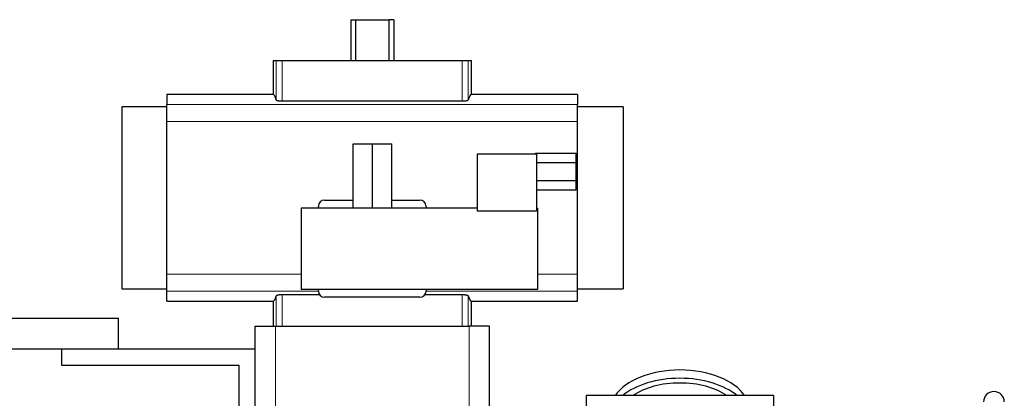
# Model space of a CAD drawing. Header units: inches. Extents: x 0 to 29700, y -16 to 21000.
# Tile 91 of 256: x 3848 to 4331, y 17724 to 17910. Entities that reach past the tile are written whole.
import ezdxf

# ---------------------------------------------------------------- set-up
doc = ezdxf.new("R2010")
doc.units = ezdxf.units.IN
doc.layers.add('1', color=7, linetype='Continuous', true_color=0xffffff)

msp = doc.modelspace()

# ---------------------------------------------------------------- linework, layer by layer
at = {"layer": '1', "color": 2, "linetype": 'Continuous', "lineweight": 25}
for p, q in [((4010.699, 17910.142), (4013.066, 17910.142)), ((4010.699, 17910.142), (4010.699, 17890.192)), ((4013.066, 17910.142), (4029.435, 17910.142)), ((4013.066, 17910.142), (4013.066, 17890.192)), ((4031.802, 17910.142), (4029.435, 17910.142)), ((4029.435, 17910.142), (4029.435, 17890.192)), ((4031.802, 17910.142), (4031.802, 17890.192)), ((3972.678, 17890.192), (3974.102, 17890.192)), ((3972.678, 17890.192), (3972.678, 17873.355)), ((3974.102, 17890.192), (3977.094, 17890.192)), ((3977.094, 17890.192), (4065.408, 17890.192)), ((4065.408, 17890.192), (4068.399, 17890.192)), ((4068.399, 17890.192), (4069.823, 17890.192)), ((4069.823, 17890.192), (4069.823, 17873.355)), ((3972.678, 17873.355), (3920.501, 17873.355)), ((3920.501, 17873.355), (3920.501, 17868.47)), ((3977.094, 17870.247), (4065.408, 17870.247)), ((4122.001, 17873.355), (4069.823, 17873.355)), ((4122.001, 17873.355), (4122.001, 17868.47)), ((3920.501, 17867.306), (3898.405, 17867.306)), ((3898.405, 17867.306), (3898.405, 17778.077)), ((3920.501, 17860.182), (3920.501, 17868.47)), ((4122.001, 17860.182), (4122.001, 17868.47)), ((4144.405, 17867.306), (4122.001, 17867.306)), ((4144.405, 17867.306), (4144.405, 17778.077)), ((3920.501, 17785.201), (3920.501, 17860.182)), ((4122.001, 17785.201), (4122.001, 17860.182)), ((4011.823, 17849.199), (4021.323, 17849.199)), ((4011.823, 17817.699), (4011.823, 17849.199)), ((4021.323, 17849.199), (4030.823, 17849.199)), ((4021.323, 17817.699), (4021.323, 17849.199)), ((4030.823, 17817.699), (4030.823, 17849.199)), ((4101.323, 17844.699), (4121.323, 17844.699)), ((4101.323, 17844.199), (4101.323, 17844.699)), ((4121.323, 17840.121), (4121.323, 17844.699)), ((4101.823, 17844.199), (4072.823, 17844.199)), ((4072.823, 17844.199), (4072.823, 17816.199)), ((4101.823, 17844.199), (4101.823, 17816.199)), ((4101.823, 17840.121), (4121.323, 17840.121)), ((4121.323, 17831.277), (4121.323, 17840.121)), ((4101.823, 17831.277), (4121.323, 17831.277)), ((4121.323, 17826.7), (4121.323, 17831.277)), ((4101.823, 17826.7), (4121.323, 17826.7)), ((3997.814, 17821.592), (4011.823, 17821.592)), ((4030.823, 17821.592), (4044.687, 17821.592)), ((3986.323, 17817.699), (3986.323, 17777.699)), ((4072.823, 17817.699), (3986.323, 17817.699)), ((3994.851, 17817.699), (3994.851, 17818.528)), ((4047.651, 17818.528), (4047.651, 17817.699)), ((4101.823, 17816.199), (4072.823, 17816.199)), ((4102.323, 17817.699), (4101.823, 17817.699)), ((4102.323, 17817.699), (4102.323, 17777.699)), ((3920.501, 17776.913), (3920.501, 17785.201)), ((4122.001, 17776.913), (4122.001, 17785.201)), ((3898.405, 17778.077), (3920.501, 17778.077)), ((4102.323, 17777.699), (3986.323, 17777.699)), ((3994.851, 17776.987), (3994.851, 17777.699)), ((4047.651, 17777.699), (4047.651, 17776.987)), ((4122.001, 17778.077), (4144.405, 17778.077)), ((3920.501, 17772.028), (3920.501, 17776.913)), ((3995.49, 17775.137), (3977.094, 17775.137)), ((4044.655, 17773.992), (3997.847, 17773.992)), ((4065.408, 17775.137), (4047.011, 17775.137)), ((4122.001, 17772.028), (4122.001, 17776.913)), ((3920.501, 17772.028), (3972.678, 17772.028)), ((3972.678, 17772.028), (3972.678, 17759.692)), ((4069.823, 17772.028), (4122.001, 17772.028)), ((4069.823, 17772.028), (4069.823, 17759.692)), ((3739.251, 17763.692), (3896.751, 17763.692)), ((3896.751, 17748.692), (3896.751, 17763.692)), ((3963.751, 17759.692), (3973.751, 17759.692)), ((3963.751, 17708.186), (3963.751, 17759.692)), ((3973.751, 17759.692), (4068.751, 17759.692)), ((4078.751, 17759.692), (4068.751, 17759.692)), ((4078.751, 17708.186), (4078.751, 17759.692)), ((3739.251, 17748.692), (3896.751, 17748.692)), ((3868.751, 17748.692), (3868.751, 17740.692)), ((3896.751, 17748.692), (3963.751, 17748.692)), ((3868.751, 17740.692), (3955.751, 17740.692)), ((3955.751, 17740.692), (3955.751, 17712.521)), ((4218.251, 17725.692), (4126.251, 17725.692)), ((4126.251, 17725.692), (4126.251, 17630.092)), ((4218.251, 17725.692), (4218.251, 17630.092))]:
    msp.add_line(p, q, dxfattribs=at)
at = {"layer": '1', "color": 110, "linetype": 'Continuous', "lineweight": 13}
for p, q in [((3974.102, 17890.192), (3974.102, 17870.812)), ((3977.094, 17890.192), (3977.094, 17870.247)), ((4065.408, 17890.192), (4065.408, 17870.247)), ((4068.399, 17890.192), (4068.399, 17870.812)), ((4122.001, 17868.47), (3920.501, 17868.47)), ((4122.001, 17860.182), (3920.501, 17860.182)), ((3986.323, 17785.201), (3920.501, 17785.201)), ((4122.001, 17785.201), (4102.322, 17785.201)), ((3994.852, 17776.913), (3920.501, 17776.913)), ((3974.102, 17774.571), (3974.102, 17759.692)), ((3977.094, 17775.137), (3977.094, 17759.692)), ((4122.001, 17776.913), (4047.65, 17776.913)), ((4065.408, 17775.137), (4065.408, 17759.692)), ((4068.399, 17774.571), (4068.399, 17759.692)), ((3973.751, 17700.946), (3973.751, 17759.692)), ((4068.751, 17700.946), (4068.751, 17759.692))]:
    msp.add_line(p, q, dxfattribs=at)
at = {"layer": '1', "color": 2, "linetype": 'Continuous', "lineweight": 25}
msp.add_arc((4326.351, 17722.592), 5.1, 0, 180, dxfattribs=at)
for centre, major_axis, ratio, start_param, end_param in [((3972.678, 17727.058), (0, 146.297), 0.0524078, 6.096446, 6.2831853), ((4069.823, 17727.058), (0, 146.297), 0.0524078, 0, 0.1867393), ((3997.855, 17818.486), (-0.597, 3.052), 0.9646906, 6.0966954, 7.6539458), ((4044.647, 17818.486), (0.597, 3.052), 0.9646906, 4.9124249, 6.4696752), ((3997.855, 17776.996), (-2.127, -2.127), 0.9972647, 5.4991567, 7.0672139), ((4044.647, 17776.996), (2.127, -2.127), 0.9972647, 5.4991567, 7.0672139), ((3972.678, 17918.325), (0, 146.297), 0.0524078, 3.1415927, 3.3283319), ((4069.823, 17918.325), (0, 146.297), 0.0524078, 2.9548534, 3.1415927), ((4172.251, 17718.761), (34, 0), 0.5735764, 0.3633693, 2.7782723), ((4172.251, 17714.665), (34, 0), 0.5735764, 0.6009523, 2.5406894), ((4172.251, 17714.665), (-30, 0), 0.5735764, 4.712389, 5.5877152), ((4172.251, 17714.665), (-30, 0), 0.5735764, 3.8370627, 4.712389)]:
    msp.add_ellipse(centre, major_axis=major_axis, ratio=ratio, start_param=start_param, end_param=end_param, dxfattribs=at)
for points, knots in [([(3974.102, 17870.812), (3974.107, 17870.794), (3974.116, 17870.776), (3974.137, 17870.75), (3974.145, 17870.741), (3974.163, 17870.723), (3974.173, 17870.714), (3974.207, 17870.687), (3974.234, 17870.67), (3974.281, 17870.644), (3974.297, 17870.635), (3974.333, 17870.618), (3974.352, 17870.609), (3974.411, 17870.584), (3974.454, 17870.567), (3974.526, 17870.543), (3974.55, 17870.535), (3974.602, 17870.519), (3974.628, 17870.511), (3974.711, 17870.488), (3974.827, 17870.458), (3974.957, 17870.431), (3975.059, 17870.411), (3975.111, 17870.401), (3975.166, 17870.392), (3975.203, 17870.386), (3975.221, 17870.382), (3975.315, 17870.367), (3975.47, 17870.345), (3975.715, 17870.315), (3975.888, 17870.299), (3976.02, 17870.288), (3976.065, 17870.284), (3976.156, 17870.278), (3976.202, 17870.275), (3976.339, 17870.266), (3976.524, 17870.257), (3976.712, 17870.251), (3976.902, 17870.247), (3976.997, 17870.247), (3977.094, 17870.247)], [0, 0, 0, 0, 0.0625, 0.0625, 0.09375, 0.09375, 0.125, 0.125, 0.1875, 0.1875, 0.21875, 0.21875, 0.25, 0.25, 0.3125, 0.3125, 0.34375, 0.34375, 0.375, 0.375, 0.4375, 0.5, 0.5, 0.53125, 0.546875, 0.546875, 0.5625, 0.5625, 0.625, 0.6875, 0.75, 0.75, 0.78125, 0.78125, 0.8125, 0.8125, 0.875, 0.9375, 0.9375, 1, 1, 1, 1]), ([(4065.408, 17870.247), (4065.504, 17870.247), (4065.6, 17870.247), (4065.79, 17870.251), (4065.978, 17870.257), (4066.163, 17870.266), (4066.301, 17870.275), (4066.347, 17870.278), (4066.438, 17870.285), (4066.483, 17870.288), (4066.616, 17870.299), (4066.703, 17870.308), (4066.831, 17870.321), (4066.873, 17870.326), (4066.956, 17870.336), (4066.997, 17870.341), (4067.116, 17870.357), (4067.27, 17870.38), (4067.412, 17870.405), (4067.515, 17870.425), (4067.549, 17870.432), (4067.598, 17870.442), (4067.614, 17870.446), (4067.646, 17870.453), (4067.725, 17870.471), (4067.855, 17870.505), (4068.007, 17870.552), (4068.094, 17870.585), (4068.143, 17870.606), (4068.152, 17870.611), (4068.171, 17870.619), (4068.198, 17870.632), (4068.223, 17870.645), (4068.269, 17870.671), (4068.322, 17870.706), (4068.358, 17870.741), (4068.385, 17870.776), (4068.395, 17870.794), (4068.399, 17870.812)], [0, 0, 0, 0, 0.0625, 0.0625, 0.125, 0.1875, 0.1875, 0.21875, 0.21875, 0.25, 0.25, 0.3125, 0.3125, 0.34375, 0.34375, 0.375, 0.375, 0.4375, 0.5, 0.5, 0.53125, 0.53125, 0.546875, 0.546875, 0.5625, 0.625, 0.6875, 0.75, 0.75, 0.765625, 0.765625, 0.78125, 0.8125, 0.8125, 0.875, 0.9375, 0.9375, 1, 1, 1, 1]), ([(3977.094, 17775.137), (3976.997, 17775.137), (3976.901, 17775.136), (3976.712, 17775.132), (3976.523, 17775.126), (3976.338, 17775.117), (3976.2, 17775.108), (3976.154, 17775.105), (3976.064, 17775.099), (3976.019, 17775.095), (3975.885, 17775.084), (3975.798, 17775.076), (3975.67, 17775.062), (3975.628, 17775.057), (3975.545, 17775.047), (3975.505, 17775.042), (3975.385, 17775.026), (3975.231, 17775.003), (3975.089, 17774.978), (3974.986, 17774.958), (3974.953, 17774.951), (3974.904, 17774.941), (3974.887, 17774.937), (3974.855, 17774.93), (3974.777, 17774.912), (3974.646, 17774.878), (3974.494, 17774.831), (3974.408, 17774.798), (3974.359, 17774.777), (3974.349, 17774.772), (3974.33, 17774.764), (3974.303, 17774.751), (3974.278, 17774.738), (3974.232, 17774.712), (3974.179, 17774.677), (3974.144, 17774.642), (3974.116, 17774.607), (3974.107, 17774.589), (3974.102, 17774.571)], [0, 0, 0, 0, 0.0625, 0.0625, 0.125, 0.1875, 0.1875, 0.21875, 0.21875, 0.25, 0.25, 0.3125, 0.3125, 0.34375, 0.34375, 0.375, 0.375, 0.4375, 0.5, 0.5, 0.53125, 0.53125, 0.546875, 0.546875, 0.5625, 0.625, 0.6875, 0.75, 0.75, 0.765625, 0.765625, 0.78125, 0.8125, 0.8125, 0.875, 0.9375, 0.9375, 1, 1, 1, 1]), ([(4068.399, 17774.571), (4068.395, 17774.589), (4068.385, 17774.607), (4068.364, 17774.634), (4068.356, 17774.642), (4068.338, 17774.66), (4068.328, 17774.669), (4068.294, 17774.696), (4068.267, 17774.713), (4068.221, 17774.739), (4068.204, 17774.748), (4068.169, 17774.765), (4068.15, 17774.774), (4068.091, 17774.799), (4068.047, 17774.816), (4067.976, 17774.84), (4067.951, 17774.848), (4067.9, 17774.864), (4067.873, 17774.872), (4067.791, 17774.895), (4067.674, 17774.925), (4067.545, 17774.952), (4067.442, 17774.972), (4067.39, 17774.982), (4067.335, 17774.991), (4067.299, 17774.998), (4067.28, 17775.001), (4067.186, 17775.016), (4067.032, 17775.038), (4066.786, 17775.068), (4066.614, 17775.084), (4066.481, 17775.095), (4066.436, 17775.099), (4066.345, 17775.105), (4066.3, 17775.108), (4066.162, 17775.117), (4065.977, 17775.126), (4065.789, 17775.132), (4065.6, 17775.136), (4065.504, 17775.137), (4065.408, 17775.137)], [0, 0, 0, 0, 0.0625, 0.0625, 0.09375, 0.09375, 0.125, 0.125, 0.1875, 0.1875, 0.21875, 0.21875, 0.25, 0.25, 0.3125, 0.3125, 0.34375, 0.34375, 0.375, 0.375, 0.4375, 0.5, 0.5, 0.53125, 0.546875, 0.546875, 0.5625, 0.5625, 0.625, 0.6875, 0.75, 0.75, 0.78125, 0.78125, 0.8125, 0.8125, 0.875, 0.9375, 0.9375, 1, 1, 1, 1])]:
    msp.add_open_spline(points, degree=3, knots=knots, dxfattribs=at)

doc.saveas('drawing.dxf')
